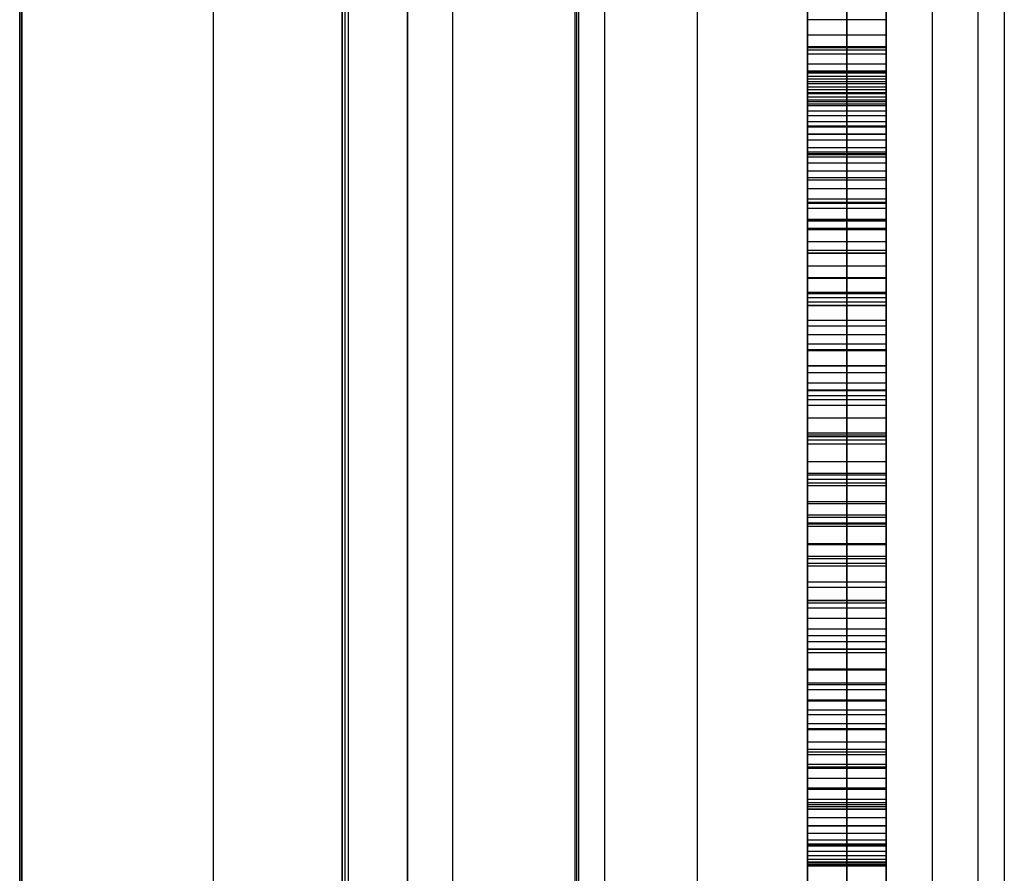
# Model space of a CAD drawing. Extents: x -15 to 7, y 1 to 148.
# Tile 36 of 194: x 4.84 to 7.35, y 80.16 to 82.33. Entities that reach past the tile are written whole.
import ezdxf

# ---------------------------------------------------------------- set-up
doc = ezdxf.new("R2010")
doc.units = 0
doc.layers.add('DEFAULT', color=7, linetype='CONTINUOUS')

msp = doc.modelspace()

# ---------------------------------------------------------------- linework, layer by layer
at = {"layer": 'DEFAULT', "color": 254}
for p, q in [((4.845, 26.5854, -55.5486), (4.845, 135.6283, -55.5486)), ((7.045, 107.8518, -100.7208), (7.045, 72.1028, -100.7208)), ((5.945, 72.1316, -100.7496), (5.945, 107.823, -100.7496)), ((4.845, 72.1604, -100.7784), (4.845, 107.7942, -100.7784)), ((6.5659, 8.202, -17.9513), (6.5659, 103.3447, -17.9513)), ((7.345, 103.3447, -18.751), (7.345, 8.202, -18.751)), ((6.2552, 73.1907, -19.7), (6.2552, 101.0968, -19.7)), ((6.2552, 10.8888, -19.7), (6.2552, 101.0968, -19.7)), ((6.2596, 73.1776, -19.2), (6.2596, 101.0968, -19.2)), ((6.2596, 10.8888, -19.2), (6.2596, 101.0968, -19.2)), ((6.2639, 101.0968, -18.7), (6.2639, 73.1645, -18.7)), ((6.2639, 101.0968, -18.7), (6.2639, 10.8888, -18.7)), ((6.3296, 101.0968, -18.6), (6.3296, 10.8888, -18.6)), ((6.3296, 101.0968, -19.8), (6.3296, 10.8888, -19.8)), ((6.3296, 101.0968, -19.2), (6.3296, 10.8888, -19.2)), ((5.6639, 73.1488, -18.1), (5.6639, 100.3968, -18.1)), ((5.6639, 100.3968, -18.1), (5.6639, 11.5888, -18.1)), ((5.6718, 73.1567, -18.4), (5.6718, 100.3968, -18.4)), ((5.6718, 11.5888, -18.4), (5.6718, 100.3968, -18.4)), ((5.6796, 73.1645, -18.7), (5.6796, 100.3968, -18.7)), ((5.6796, 11.5888, -18.7), (5.6796, 100.3968, -18.7)), ((5.8296, 100.3968, -17.932), (5.8296, 11.5888, -17.932)), ((5.8296, 11.5888, -18.5956), (5.8296, 100.3968, -18.5956)), ((5.8296, 100.3968, -19.8044), (5.8296, 11.5888, -19.8044)), ((5.8296, 11.5888, -18.2638), (5.8296, 100.3968, -18.2638)), ((6.845, 77.6904, -60.2718), (6.845, 91.1051, -60.2718)), ((6.945, 77.6904, -60.2718), (6.945, 91.1051, -60.2718)), ((7.045, 91.1051, -60.2718), (7.045, 77.6904, -60.2718)), ((5.8296, 75.6805, -22.8557), (5.8296, 89.2331, -22.8557)), ((5.3373, 75.6977, -22.8729), (5.3373, 89.2159, -22.8729)), ((4.845, 89.1987, -22.8901), (4.845, 75.7149, -22.8901)), ((6.845, 78.4858, -80.9974), (6.845, 87.8847, -82.1869)), ((6.845, 87.8847, -79.4117), (6.845, 78.4858, -78.2222)), ((6.845, 87.8847, -69.889), (6.845, 78.4858, -68.6995)), ((6.845, 78.4858, -80.2045), (6.845, 87.8847, -80.2045)), ((6.845, 78.4858, -64.8844), (6.845, 87.8847, -64.8844)), ((6.945, 78.4858, -80.9974), (6.945, 87.8847, -82.1869)), ((6.945, 87.8847, -79.4117), (6.945, 78.4858, -78.2222)), ((6.945, 87.8847, -69.889), (6.945, 78.4858, -68.6995)), ((7.045, 87.8847, -82.1869), (7.045, 78.4858, -80.9974)), ((7.045, 78.4858, -78.2222), (7.045, 87.8847, -79.4117)), ((7.045, 78.4858, -68.6995), (7.045, 87.8847, -69.889)), ((7.045, 80.2095, -87.7078), (7.045, 86.1632, -87.7078)), ((6.845, 78.4858, -65.1998), (6.845, 86.0262, -66.1547)), ((6.845, 86.0262, -63.3787), (6.845, 78.4858, -62.4247)), ((6.945, 78.4858, -65.1998), (6.945, 86.0262, -66.1547)), ((6.945, 86.0262, -63.3787), (6.945, 78.4858, -62.4247)), ((7.045, 86.0262, -66.1547), (7.045, 78.4858, -65.1998)), ((7.045, 78.4858, -62.4247), (7.045, 86.0262, -63.3787)), ((7.045, 77.6904, -67.3442), (7.045, 86.0262, -67.3442)), ((6.845, 82.0562, -73.3096), (6.845, 83.9857, -73.3096)), ((6.845, 82.7012, -52.4707), (6.845, 82.2607, -52.1175)), ((6.945, 82.7012, -52.4707), (6.945, 82.2607, -52.1175)), ((7.045, 82.2607, -52.1175), (7.045, 82.7012, -52.4707)), ((6.845, 82.3322, -89.8823), (6.845, 82.4705, -89.9223)), ((6.845, 82.4705, -85.3098), (6.845, 82.3322, -85.3149)), ((6.945, 82.3322, -89.8823), (6.945, 82.4705, -89.9223)), ((6.945, 82.4705, -85.3098), (6.945, 82.3322, -85.3149)), ((7.045, 82.4705, -89.9223), (7.045, 82.3322, -89.8823)), ((7.045, 82.3322, -85.3149), (7.045, 82.4705, -85.3098)), ((6.845, 82.2932, -76.4423), (6.845, 82.4293, -76.3892)), ((6.945, 82.2932, -76.4423), (6.945, 82.4293, -76.3892)), ((7.045, 82.4293, -76.3892), (7.045, 82.2932, -76.4423)), ((6.845, 82.1172, -92.709), (6.845, 82.3736, -92.7786)), ((6.845, 82.3736, -82.429), (6.845, 82.1172, -82.4337)), ((6.945, 82.1172, -92.709), (6.945, 82.3736, -92.7786)), ((6.945, 82.3736, -82.429), (6.945, 82.1172, -82.4337)), ((7.045, 82.3736, -92.7786), (7.045, 82.1172, -92.709)), ((7.045, 82.1172, -82.4337), (7.045, 82.3736, -82.429)), ((7.045, 82.3322, -89.8823), (6.845, 82.3322, -89.8823)), ((6.845, 82.196, -89.8382), (6.845, 82.3322, -89.8823)), ((7.045, 82.3322, -85.3149), (6.845, 82.3322, -85.3149)), ((6.845, 82.3322, -85.3149), (6.845, 82.196, -85.3245)), ((6.945, 82.196, -89.8382), (6.945, 82.3322, -89.8823)), ((6.945, 82.3322, -85.3149), (6.945, 82.196, -85.3245)), ((7.045, 82.3322, -89.8823), (7.045, 82.196, -89.8382)), ((7.045, 82.196, -85.3245), (7.045, 82.3322, -85.3149)), ((7.045, 82.2932, -76.4423), (6.845, 82.2932, -76.4423)), ((6.845, 82.1463, -76.4915), (6.845, 82.2932, -76.4423)), ((6.945, 82.1463, -76.4915), (6.945, 82.2932, -76.4423)), ((7.045, 82.2932, -76.4423), (7.045, 82.1463, -76.4915)), ((6.845, 82.2641, -89.8603), (7.045, 82.2641, -89.8603)), ((6.845, 82.2641, -85.3197), (7.045, 82.2641, -85.3197)), ((6.845, 82.2607, -52.1175), (6.845, 81.8228, -51.7609)), ((7.045, 82.2607, -52.1175), (6.845, 82.2607, -52.1175)), ((6.845, 82.256, -65.6773), (7.045, 82.256, -65.6773)), ((6.845, 82.256, -62.9017), (7.045, 82.256, -62.9017)), ((6.945, 82.2607, -52.1175), (6.945, 81.8228, -51.7609)), ((7.045, 81.8228, -51.7609), (7.045, 82.2607, -52.1175)), ((6.845, 82.2454, -92.7438), (7.045, 82.2454, -92.7438)), ((6.845, 82.2454, -82.4314), (7.045, 82.2454, -82.4314)), ((6.845, 82.2197, -76.4669), (7.045, 82.2197, -76.4669)), ((6.845, 82.2016, -72.5275), (6.845, 82.1967, -72.7123)), ((7.045, 82.2016, -72.5275), (6.845, 82.2016, -72.5275)), ((6.845, 82.2016, -71.9457), (6.845, 82.2016, -72.5275)), ((7.045, 82.2016, -71.9457), (6.845, 82.2016, -71.9457)), ((6.845, 78.4858, -71.4755), (6.845, 82.2016, -71.9457)), ((6.845, 82.2016, -72.2366), (7.045, 82.2016, -72.2366)), ((6.945, 82.2016, -72.5275), (6.945, 82.1967, -72.7123)), ((6.945, 82.2016, -71.9457), (6.945, 82.2016, -72.5275)), ((6.945, 78.4858, -71.4755), (6.945, 82.2016, -71.9457)), ((7.045, 82.2016, -72.5275), (7.045, 82.2016, -71.9457)), ((7.045, 82.1967, -72.7123), (7.045, 82.2016, -72.5275)), ((7.045, 82.2016, -71.9457), (7.045, 78.4858, -71.4755)), ((6.845, 82.1992, -72.6199), (7.045, 82.1992, -72.6199)), ((6.845, 82.1967, -72.7123), (6.845, 82.1812, -72.8812)), ((7.045, 82.1967, -72.7123), (6.845, 82.1967, -72.7123)), ((7.045, 82.196, -89.8382), (6.845, 82.196, -89.8382)), ((6.845, 82.062, -89.79), (6.845, 82.196, -89.8382)), ((7.045, 82.196, -85.3245), (6.845, 82.196, -85.3245)), ((6.845, 82.196, -85.3245), (6.845, 82.062, -85.3388)), ((6.845, 82.1889, -72.7968), (7.045, 82.1889, -72.7968)), ((6.845, 82.1812, -72.8812), (6.845, 82.169, -72.9602)), ((7.045, 82.1812, -72.8812), (6.845, 82.1812, -72.8812)), ((6.845, 82.1751, -72.9207), (7.045, 82.1751, -72.9207)), ((6.945, 82.1967, -72.7123), (6.945, 82.1812, -72.8812)), ((6.945, 82.062, -89.79), (6.945, 82.196, -89.8382)), ((6.945, 82.196, -85.3245), (6.945, 82.062, -85.3388)), ((6.945, 82.1812, -72.8812), (6.945, 82.169, -72.9602)), ((7.045, 82.1812, -72.8812), (7.045, 82.1967, -72.7123)), ((7.045, 82.196, -89.8382), (7.045, 82.062, -89.79)), ((7.045, 82.062, -85.3388), (7.045, 82.196, -85.3245)), ((7.045, 82.169, -72.9602), (7.045, 82.1812, -72.8812)), ((6.845, 82.169, -72.9602), (6.845, 82.1538, -73.0356)), ((7.045, 82.169, -72.9602), (6.845, 82.169, -72.9602)), ((6.845, 82.1614, -72.9979), (7.045, 82.1614, -72.9979)), ((6.845, 82.1538, -73.0356), (6.845, 82.1353, -73.1076)), ((7.045, 82.1538, -73.0356), (6.845, 82.1538, -73.0356)), ((6.945, 82.169, -72.9602), (6.945, 82.1538, -73.0356)), ((6.945, 82.1538, -73.0356), (6.945, 82.1353, -73.1076)), ((7.045, 82.1538, -73.0356), (7.045, 82.169, -72.9602)), ((7.045, 82.1353, -73.1076), (7.045, 82.1538, -73.0356)), ((7.045, 82.1463, -76.4915), (6.845, 82.1463, -76.4915)), ((6.845, 81.8206, -76.5861), (6.845, 82.1463, -76.4915)), ((6.845, 82.1445, -73.0716), (7.045, 82.1445, -73.0716)), ((6.845, 82.1353, -73.1076), (6.845, 82.1134, -73.1764)), ((7.045, 82.1353, -73.1076), (6.845, 82.1353, -73.1076)), ((6.845, 82.129, -89.8141), (7.045, 82.129, -89.8141)), ((6.845, 82.129, -85.3317), (7.045, 82.129, -85.3317)), ((6.945, 81.8206, -76.5861), (6.945, 82.1463, -76.4915)), ((6.945, 82.1353, -73.1076), (6.945, 82.1134, -73.1764)), ((7.045, 82.1463, -76.4915), (7.045, 81.8206, -76.5861)), ((7.045, 82.1134, -73.1764), (7.045, 82.1353, -73.1076)), ((6.845, 82.1243, -73.142), (7.045, 82.1243, -73.142)), ((7.045, 82.1172, -92.709), (6.845, 82.1172, -92.709)), ((6.845, 81.8679, -92.6298), (6.845, 82.1172, -92.709)), ((6.845, 82.1172, -82.4337), (6.845, 81.8679, -82.4498)), ((7.045, 82.1172, -82.4337), (6.845, 82.1172, -82.4337)), ((6.845, 82.1134, -73.1764), (6.845, 82.088, -73.2421)), ((7.045, 82.1134, -73.1764), (6.845, 82.1134, -73.1764)), ((6.845, 82.1007, -73.2092), (7.045, 82.1007, -73.2092)), ((6.945, 81.8679, -92.6298), (6.945, 82.1172, -92.709)), ((6.945, 82.1172, -82.4337), (6.945, 81.8679, -82.4498)), ((6.945, 82.1134, -73.1764), (6.945, 82.088, -73.2421)), ((7.045, 82.1172, -92.709), (7.045, 81.8679, -92.6298)), ((7.045, 81.8679, -82.4498), (7.045, 82.1172, -82.4337)), ((7.045, 82.088, -73.2421), (7.045, 82.1134, -73.1764)), ((6.845, 82.088, -73.2421), (6.845, 82.0588, -73.3048)), ((7.045, 82.088, -73.2421), (6.845, 82.088, -73.2421)), ((6.945, 82.088, -73.2421), (6.945, 82.0588, -73.3048)), ((7.045, 82.0588, -73.3048), (7.045, 82.088, -73.2421)), ((6.845, 82.0734, -73.2735), (7.045, 82.0734, -73.2735)), ((7.045, 82.062, -89.79), (6.845, 82.062, -89.79)), ((6.845, 81.9306, -89.7377), (6.845, 82.062, -89.79)), ((7.045, 82.062, -85.3388), (6.845, 82.062, -85.3388)), ((6.845, 82.062, -85.3388), (6.845, 81.9306, -85.3579)), ((6.845, 82.0588, -73.3048), (6.845, 82.0258, -73.3648)), ((7.045, 82.0588, -73.3048), (6.845, 82.0588, -73.3048)), ((6.945, 81.9306, -89.7377), (6.945, 82.062, -89.79)), ((6.945, 82.062, -85.3388), (6.945, 81.9306, -85.3579)), ((6.945, 82.0588, -73.3048), (6.945, 82.0258, -73.3648)), ((7.045, 82.062, -89.79), (7.045, 81.9306, -89.7377)), ((7.045, 81.9306, -85.3579), (7.045, 82.062, -85.3388)), ((7.045, 82.0258, -73.3648), (7.045, 82.0588, -73.3048)), ((6.845, 82.0423, -73.3348), (7.045, 82.0423, -73.3348)), ((6.845, 82.0418, -51.9392), (7.045, 82.0418, -51.9392)), ((6.845, 82.0258, -73.3648), (6.845, 81.9889, -73.422)), ((7.045, 82.0258, -73.3648), (6.845, 82.0258, -73.3648)), ((6.945, 82.0258, -73.3648), (6.945, 81.9889, -73.422)), ((7.045, 81.9889, -73.422), (7.045, 82.0258, -73.3648)), ((6.845, 82.0074, -73.3934), (7.045, 82.0074, -73.3934)), ((6.845, 81.9963, -89.7638), (7.045, 81.9963, -89.7638)), ((6.845, 81.9963, -85.3484), (7.045, 81.9963, -85.3484)), ((6.845, 81.9925, -92.6694), (7.045, 81.9925, -92.6694)), ((6.845, 81.9925, -82.4418), (7.045, 81.9925, -82.4418)), ((6.845, 81.9889, -73.422), (6.845, 81.9478, -73.4768)), ((7.045, 81.9889, -73.422), (6.845, 81.9889, -73.422)), ((6.845, 81.9834, -76.5388), (7.045, 81.9834, -76.5388)), ((6.945, 81.9889, -73.422), (6.945, 81.9478, -73.4768)), ((7.045, 81.9478, -73.4768), (7.045, 81.9889, -73.422)), ((6.845, 81.9683, -73.4494), (7.045, 81.9683, -73.4494)), ((6.845, 81.9478, -73.4768), (6.845, 81.9024, -73.5291)), ((7.045, 81.9478, -73.4768), (6.845, 81.9478, -73.4768)), ((7.045, 81.9306, -89.7377), (6.845, 81.9306, -89.7377)), ((6.845, 81.8019, -89.6812), (6.845, 81.9306, -89.7377)), ((7.045, 81.9306, -85.3579), (6.845, 81.9306, -85.3579)), ((6.845, 81.9306, -85.3579), (6.845, 81.8019, -85.3818)), ((6.845, 81.9251, -73.5029), (7.045, 81.9251, -73.5029)), ((6.945, 81.9478, -73.4768), (6.945, 81.9024, -73.5291)), ((6.945, 81.8019, -89.6812), (6.945, 81.9306, -89.7377)), ((6.945, 81.9306, -85.3579), (6.945, 81.8019, -85.3818)), ((7.045, 81.9024, -73.5291), (7.045, 81.9478, -73.4768)), ((7.045, 81.9306, -89.7377), (7.045, 81.8019, -89.6812)), ((7.045, 81.8019, -85.3818), (7.045, 81.9306, -85.3579)), ((6.845, 81.9024, -73.5291), (6.845, 81.8525, -73.5793)), ((7.045, 81.9024, -73.5291), (6.845, 81.9024, -73.5291)), ((6.945, 81.9024, -73.5291), (6.945, 81.8525, -73.5793)), ((7.045, 81.8525, -73.5793), (7.045, 81.9024, -73.5291)), ((6.845, 81.8774, -73.5542), (7.045, 81.8774, -73.5542)), ((7.045, 81.8679, -92.6298), (6.845, 81.8679, -92.6298)), ((6.845, 81.6258, -92.5412), (6.845, 81.8679, -92.6298)), ((6.845, 81.8679, -82.4498), (6.845, 81.6258, -82.4772)), ((7.045, 81.8679, -82.4498), (6.845, 81.8679, -82.4498)), ((6.845, 81.8662, -89.7094), (7.045, 81.8662, -89.7094)), ((6.845, 81.8662, -85.3699), (7.045, 81.8662, -85.3699)), ((6.845, 81.8525, -73.5793), (6.845, 81.7981, -73.6273)), ((7.045, 81.8525, -73.5793), (6.845, 81.8525, -73.5793)), ((6.945, 81.6258, -92.5412), (6.945, 81.8679, -92.6298)), ((6.945, 81.8679, -82.4498), (6.945, 81.6258, -82.4772)), ((6.945, 81.8525, -73.5793), (6.945, 81.7981, -73.6273)), ((7.045, 81.8679, -92.6298), (7.045, 81.6258, -92.5412)), ((7.045, 81.6258, -82.4772), (7.045, 81.8679, -82.4498)), ((7.045, 81.7981, -73.6273), (7.045, 81.8525, -73.5793)), ((6.845, 81.8253, -73.6033), (7.045, 81.8253, -73.6033)), ((6.845, 81.8228, -51.7609), (6.845, 81.3896, -51.3972)), ((7.045, 81.8228, -51.7609), (6.845, 81.8228, -51.7609)), ((7.045, 81.8206, -76.5861), (6.845, 81.8206, -76.5861)), ((6.845, 81.453, -76.6883), (6.845, 81.8206, -76.5861)), ((7.045, 81.8019, -89.6812), (6.845, 81.8019, -89.6812)), ((6.845, 81.6763, -89.6206), (6.845, 81.8019, -89.6812)), ((7.045, 81.8019, -85.3818), (6.845, 81.8019, -85.3818)), ((6.845, 81.8019, -85.3818), (6.845, 81.6763, -85.4107)), ((6.945, 81.8228, -51.7609), (6.945, 81.3896, -51.3972)), ((6.945, 81.453, -76.6883), (6.945, 81.8206, -76.5861)), ((6.945, 81.6763, -89.6206), (6.945, 81.8019, -89.6812)), ((6.945, 81.8019, -85.3818), (6.945, 81.6763, -85.4107)), ((7.045, 81.3896, -51.3972), (7.045, 81.8228, -51.7609)), ((7.045, 81.8206, -76.5861), (7.045, 81.453, -76.6883)), ((7.045, 81.8019, -89.6812), (7.045, 81.6763, -89.6206)), ((7.045, 81.6763, -85.4107), (7.045, 81.8019, -85.3818)), ((6.845, 81.7981, -73.6273), (6.845, 81.7389, -73.6734)), ((7.045, 81.7981, -73.6273), (6.845, 81.7981, -73.6273)), ((6.945, 81.7981, -73.6273), (6.945, 81.7389, -73.6734)), ((7.045, 81.7389, -73.6734), (7.045, 81.7981, -73.6273)), ((6.845, 81.7685, -73.6503), (7.045, 81.7685, -73.6503)), ((6.845, 81.7468, -92.5855), (7.045, 81.7468, -92.5855)), ((6.845, 81.7468, -82.4635), (7.045, 81.7468, -82.4635)), ((6.845, 81.7391, -89.6509), (7.045, 81.7391, -89.6509)), ((6.845, 81.7391, -85.3963), (7.045, 81.7391, -85.3963)), ((6.845, 81.7389, -73.6734), (6.845, 81.6748, -73.7176)), ((7.045, 81.7389, -73.6734), (6.845, 81.7389, -73.6734)), ((6.945, 81.7389, -73.6734), (6.945, 81.6748, -73.7176)), ((7.045, 81.6748, -73.7176), (7.045, 81.7389, -73.6734)), ((6.845, 81.7069, -73.6955), (7.045, 81.7069, -73.6955)), ((7.045, 81.6763, -89.6206), (6.845, 81.6763, -89.6206)), ((6.845, 81.554, -89.5557), (6.845, 81.6763, -89.6206)), ((7.045, 81.6763, -85.4107), (6.845, 81.6763, -85.4107)), ((6.845, 81.6763, -85.4107), (6.845, 81.554, -85.4446)), ((6.945, 81.554, -89.5557), (6.945, 81.6763, -89.6206)), ((6.945, 81.6763, -85.4107), (6.945, 81.554, -85.4446)), ((7.045, 81.6763, -89.6206), (7.045, 81.554, -89.5557)), ((7.045, 81.554, -85.4446), (7.045, 81.6763, -85.4107)), ((6.845, 81.6748, -73.7176), (6.845, 81.6058, -73.7602)), ((7.045, 81.6748, -73.7176), (6.845, 81.6748, -73.7176)), ((6.945, 81.6748, -73.7176), (6.945, 81.6058, -73.7602)), ((7.045, 81.6058, -73.7602), (7.045, 81.6748, -73.7176)), ((6.845, 81.6403, -73.7389), (7.045, 81.6403, -73.7389)), ((6.845, 81.6368, -76.6372), (7.045, 81.6368, -76.6372)), ((7.045, 81.6258, -92.5412), (6.845, 81.6258, -92.5412)), ((6.845, 81.391, -92.443), (6.845, 81.6258, -92.5412)), ((6.845, 81.6258, -82.4772), (6.845, 81.391, -82.516)), ((7.045, 81.6258, -82.4772), (6.845, 81.6258, -82.4772)), ((6.945, 81.391, -92.443), (6.945, 81.6258, -92.5412)), ((6.945, 81.6258, -82.4772), (6.945, 81.391, -82.516)), ((7.045, 81.6258, -92.5412), (7.045, 81.391, -92.443)), ((7.045, 81.391, -82.516), (7.045, 81.6258, -82.4772)), ((6.845, 81.6152, -89.5881), (7.045, 81.6152, -89.5881)), ((6.845, 81.6152, -85.4277), (7.045, 81.6152, -85.4277)), ((6.845, 81.6062, -51.5791), (7.045, 81.6062, -51.5791)), ((6.845, 81.6058, -73.7602), (6.845, 81.5315, -73.8013)), ((7.045, 81.6058, -73.7602), (6.845, 81.6058, -73.7602)), ((6.945, 81.6058, -73.7602), (6.945, 81.5315, -73.8013)), ((7.045, 81.5315, -73.8013), (7.045, 81.6058, -73.7602)), ((6.845, 81.5686, -73.7808), (7.045, 81.5686, -73.7808)), ((7.045, 81.554, -89.5557), (6.845, 81.554, -89.5557)), ((6.845, 81.4353, -89.4866), (6.845, 81.554, -89.5557)), ((7.045, 81.554, -85.4446), (6.845, 81.554, -85.4446)), ((6.845, 81.554, -85.4446), (6.845, 81.4353, -85.4837)), ((6.945, 81.4353, -89.4866), (6.945, 81.554, -89.5557)), ((6.945, 81.554, -85.4446), (6.945, 81.4353, -85.4837)), ((7.045, 81.554, -89.5557), (7.045, 81.4353, -89.4866)), ((7.045, 81.4353, -85.4837), (7.045, 81.554, -85.4446)), ((6.845, 81.5315, -73.8013), (6.845, 81.4519, -73.841)), ((7.045, 81.5315, -73.8013), (6.845, 81.5315, -73.8013)), ((6.945, 81.5315, -73.8013), (6.945, 81.4519, -73.841)), ((7.045, 81.4519, -73.841), (7.045, 81.5315, -73.8013)), ((6.845, 81.5084, -92.4921), (7.045, 81.5084, -92.4921)), ((6.845, 81.5084, -82.4966), (7.045, 81.5084, -82.4966)), ((6.845, 81.4947, -89.5212), (7.045, 81.4947, -89.5212)), ((6.845, 81.4947, -85.4642), (7.045, 81.4947, -85.4642)), ((6.845, 81.4917, -73.8212), (7.045, 81.4917, -73.8212)), ((7.045, 81.453, -76.6883), (6.845, 81.453, -76.6883)), ((6.845, 81.2538, -76.7472), (6.845, 81.453, -76.6883)), ((6.845, 81.4519, -73.841), (6.845, 81.3669, -73.8795)), ((7.045, 81.4519, -73.841), (6.845, 81.4519, -73.841)), ((6.945, 81.2538, -76.7472), (6.945, 81.453, -76.6883)), ((6.945, 81.4519, -73.841), (6.945, 81.3669, -73.8795)), ((7.045, 81.453, -76.6883), (7.045, 81.2538, -76.7472)), ((7.045, 81.3669, -73.8795), (7.045, 81.4519, -73.841)), ((7.045, 81.4353, -89.4866), (6.845, 81.4353, -89.4866)), ((6.845, 81.3203, -89.4133), (6.845, 81.4353, -89.4866)), ((7.045, 81.4353, -85.4837), (6.845, 81.4353, -85.4837)), ((6.845, 81.4353, -85.4837), (6.845, 81.3203, -85.528)), ((6.945, 81.3203, -89.4133), (6.945, 81.4353, -89.4866)), ((6.945, 81.4353, -85.4837), (6.945, 81.3203, -85.528)), ((7.045, 81.4353, -89.4866), (7.045, 81.3203, -89.4133)), ((7.045, 81.3203, -85.528), (7.045, 81.4353, -85.4837)), ((6.845, 81.4094, -73.8603), (7.045, 81.4094, -73.8603)), ((7.045, 81.391, -92.443), (6.845, 81.391, -92.443)), ((6.845, 81.1638, -92.3355), (6.845, 81.391, -92.443)), ((6.845, 81.391, -82.516), (6.845, 81.1638, -82.566)), ((7.045, 81.391, -82.516), (6.845, 81.391, -82.516)), ((6.845, 81.3896, -51.3972), (6.845, 81.1752, -51.2116)), ((7.045, 81.3896, -51.3972), (6.845, 81.3896, -51.3972)), ((6.845, 81.3778, -89.4499), (7.045, 81.3778, -89.4499)), ((6.845, 81.3778, -85.5058), (7.045, 81.3778, -85.5058)), ((6.945, 81.1638, -92.3355), (6.945, 81.391, -92.443)), ((6.945, 81.391, -82.516), (6.945, 81.1638, -82.566)), ((6.945, 81.3896, -51.3972), (6.945, 81.1752, -51.2116)), ((7.045, 81.391, -92.443), (7.045, 81.1638, -92.3355)), ((7.045, 81.1638, -82.566), (7.045, 81.391, -82.516)), ((7.045, 81.1752, -51.2116), (7.045, 81.3896, -51.3972)), ((6.845, 81.3669, -73.8795), (6.845, 81.1797, -73.9533)), ((7.045, 81.3669, -73.8795), (6.845, 81.3669, -73.8795)), ((6.845, 81.3534, -76.7178), (7.045, 81.3534, -76.7178)), ((6.945, 81.3669, -73.8795), (6.945, 81.1797, -73.9533)), ((7.045, 81.1797, -73.9533), (7.045, 81.3669, -73.8795)), ((7.045, 81.3203, -89.4133), (6.845, 81.3203, -89.4133)), ((6.845, 81.2094, -89.3356), (6.845, 81.3203, -89.4133)), ((7.045, 81.3203, -85.528), (6.845, 81.3203, -85.528)), ((6.845, 81.3203, -85.528), (6.845, 81.2094, -85.5776)), ((6.945, 81.2094, -89.3356), (6.945, 81.3203, -89.4133)), ((6.945, 81.3203, -85.528), (6.945, 81.2094, -85.5776)), ((7.045, 81.3203, -89.4133), (7.045, 81.2094, -89.3356)), ((7.045, 81.2094, -85.5776), (7.045, 81.3203, -85.528)), ((6.845, 81.2824, -51.3044), (7.045, 81.2824, -51.3044)), ((6.845, 81.2774, -92.3893), (7.045, 81.2774, -92.3893)), ((6.845, 81.2774, -82.541), (7.045, 81.2774, -82.541)), ((6.845, 81.2733, -73.9164), (7.045, 81.2733, -73.9164)), ((6.845, 81.2648, -89.3744), (7.045, 81.2648, -89.3744)), ((6.845, 81.2648, -85.5528), (7.045, 81.2648, -85.5528)), ((7.045, 81.2538, -76.7472), (6.845, 81.2538, -76.7472)), ((6.845, 81.0444, -76.8136), (6.845, 81.2538, -76.7472)), ((6.945, 81.0444, -76.8136), (6.945, 81.2538, -76.7472)), ((7.045, 81.2538, -76.7472), (7.045, 81.0444, -76.8136)), ((7.045, 81.2094, -89.3356), (6.845, 81.2094, -89.3356)), ((6.845, 81.1027, -89.2536), (6.845, 81.2094, -89.3356)), ((7.045, 81.2094, -85.5776), (6.845, 81.2094, -85.5776)), ((6.845, 81.2094, -85.5776), (6.845, 81.1027, -85.6326)), ((6.945, 81.1027, -89.2536), (6.945, 81.2094, -89.3356)), ((6.945, 81.2094, -85.5776), (6.945, 81.1027, -85.6326)), ((7.045, 81.2094, -89.3356), (7.045, 81.1027, -89.2536)), ((7.045, 81.1027, -85.6326), (7.045, 81.2094, -85.5776)), ((6.845, 81.1797, -73.9533), (6.845, 80.9689, -74.0238)), ((7.045, 81.1797, -73.9533), (6.845, 81.1797, -73.9533)), ((6.845, 81.1752, -51.2116), (6.845, 80.9626, -51.0228)), ((7.045, 81.1752, -51.2116), (6.845, 81.1752, -51.2116)), ((6.945, 81.1797, -73.9533), (6.945, 80.9689, -74.0238)), ((6.945, 81.1752, -51.2116), (6.945, 80.9626, -51.0228)), ((7.045, 80.9689, -74.0238), (7.045, 81.1797, -73.9533)), ((7.045, 80.9626, -51.0228), (7.045, 81.1752, -51.2116)), ((7.045, 81.1638, -92.3355), (6.845, 81.1638, -92.3355)), ((6.845, 80.9443, -92.2186), (6.845, 81.1638, -92.3355)), ((6.845, 81.1638, -82.566), (6.845, 81.0531, -82.5953)), ((7.045, 81.1638, -82.566), (6.845, 81.1638, -82.566)), ((6.845, 81.156, -89.2946), (7.045, 81.156, -89.2946)), ((6.845, 81.156, -85.6051), (7.045, 81.156, -85.6051)), ((6.945, 80.9443, -92.2186), (6.945, 81.1638, -92.3355)), ((6.945, 81.1638, -82.566), (6.945, 81.0531, -82.5953)), ((7.045, 81.1638, -92.3355), (7.045, 80.9443, -92.2186)), ((7.045, 81.0531, -82.5953), (7.045, 81.1638, -82.566)), ((6.845, 81.1491, -76.7804), (7.045, 81.1491, -76.7804)), ((6.845, 81.1085, -82.5807), (7.045, 81.1085, -82.5807)), ((7.045, 81.1027, -89.2536), (6.845, 81.1027, -89.2536)), ((6.845, 81.0006, -89.1672), (6.845, 81.1027, -89.2536)), ((7.045, 81.1027, -85.6326), (6.845, 81.1027, -85.6326)), ((6.845, 81.1027, -85.6326), (6.845, 81.0006, -85.6932)), ((6.945, 81.0006, -89.1672), (6.945, 81.1027, -89.2536)), ((6.945, 81.1027, -85.6326), (6.945, 81.0006, -85.6932)), ((7.045, 81.1027, -89.2536), (7.045, 81.0006, -89.1672)), ((7.045, 81.0006, -85.6932), (7.045, 81.1027, -85.6326)), ((6.845, 81.0743, -73.9886), (7.045, 81.0743, -73.9886)), ((6.845, 81.0689, -51.1172), (7.045, 81.0689, -51.1172)), ((6.845, 81.054, -92.277), (7.045, 81.054, -92.277)), ((6.845, 81.0531, -82.5953), (6.845, 80.9443, -82.6273)), ((7.045, 81.0531, -82.5953), (6.845, 81.0531, -82.5953)), ((6.845, 81.0517, -89.2104), (7.045, 81.0517, -89.2104)), ((6.845, 81.0517, -85.6629), (7.045, 81.0517, -85.6629)), ((6.945, 81.0531, -82.5953), (6.945, 80.9443, -82.6273)), ((7.045, 80.9443, -82.6273), (7.045, 81.0531, -82.5953)), ((7.045, 81.0444, -76.8136), (6.845, 81.0444, -76.8136)), ((6.845, 78.4858, -77.5029), (6.845, 81.0444, -76.8136)), ((6.945, 78.4858, -77.5029), (6.945, 81.0444, -76.8136)), ((7.045, 81.0444, -76.8136), (7.045, 78.4858, -77.5029)), ((7.045, 81.0006, -89.1672), (6.845, 81.0006, -89.1672)), ((6.845, 80.9033, -89.0764), (6.845, 81.0006, -89.1672)), ((7.045, 81.0006, -85.6932), (6.845, 81.0006, -85.6932)), ((6.845, 81.0006, -85.6932), (6.845, 80.9033, -85.7593)), ((6.945, 80.9033, -89.0764), (6.945, 81.0006, -89.1672)), ((6.945, 81.0006, -85.6932), (6.945, 80.9033, -85.7593)), ((7.045, 81.0006, -89.1672), (7.045, 80.9033, -89.0764)), ((7.045, 80.9033, -85.7593), (7.045, 81.0006, -85.6932)), ((6.845, 80.9987, -82.6113), (7.045, 80.9987, -82.6113)), ((6.845, 80.9689, -74.0238), (6.845, 80.7331, -74.0923)), ((7.045, 80.9689, -74.0238), (6.845, 80.9689, -74.0238)), ((6.845, 80.9626, -51.0228), (6.845, 80.7521, -50.8303)), ((7.045, 80.9626, -51.0228), (6.845, 80.9626, -51.0228)), ((6.845, 80.952, -89.1218), (7.045, 80.952, -89.1218)), ((6.845, 80.952, -85.7262), (7.045, 80.952, -85.7262)), ((6.945, 80.9689, -74.0238), (6.945, 80.7331, -74.0923)), ((6.945, 80.9626, -51.0228), (6.945, 80.7521, -50.8303)), ((7.045, 80.7331, -74.0923), (7.045, 80.9689, -74.0238)), ((7.045, 80.7521, -50.8303), (7.045, 80.9626, -51.0228)), ((7.045, 80.9443, -92.2186), (6.845, 80.9443, -92.2186)), ((6.845, 80.7325, -92.0925), (6.845, 80.9443, -92.2186)), ((6.845, 80.9443, -82.6273), (6.845, 80.8374, -82.6622)), ((7.045, 80.9443, -82.6273), (6.845, 80.9443, -82.6273)), ((6.945, 80.7325, -92.0925), (6.945, 80.9443, -92.2186)), ((6.945, 80.9443, -82.6273), (6.945, 80.8374, -82.6622)), ((7.045, 80.9443, -92.2186), (7.045, 80.7325, -92.0925)), ((7.045, 80.8374, -82.6622), (7.045, 80.9443, -82.6273)), ((7.045, 80.9033, -89.0764), (6.845, 80.9033, -89.0764)), ((6.845, 80.811, -88.9813), (6.845, 80.9033, -89.0764)), ((7.045, 80.9033, -85.7593), (6.845, 80.9033, -85.7593)), ((6.845, 80.9033, -85.7593), (6.845, 80.811, -85.8312)), ((6.945, 80.811, -88.9813), (6.945, 80.9033, -89.0764)), ((6.945, 80.9033, -85.7593), (6.945, 80.811, -85.8312)), ((7.045, 80.9033, -89.0764), (7.045, 80.811, -88.9813)), ((7.045, 80.811, -85.8312), (7.045, 80.9033, -85.7593)), ((6.845, 80.8908, -82.6448), (7.045, 80.8908, -82.6448)), ((6.845, 80.8574, -50.9265), (7.045, 80.8574, -50.9265)), ((6.845, 80.8571, -89.0289), (7.045, 80.8571, -89.0289)), ((6.845, 80.8571, -85.7952), (7.045, 80.8571, -85.7952)), ((6.845, 80.851, -74.0581), (7.045, 80.851, -74.0581)), ((6.845, 80.8384, -92.1555), (7.045, 80.8384, -92.1555)), ((6.845, 80.8374, -82.6622), (6.845, 80.7325, -82.6999)), ((7.045, 80.8374, -82.6622), (6.845, 80.8374, -82.6622)), ((6.945, 80.8374, -82.6622), (6.945, 80.7325, -82.6999)), ((7.045, 80.7325, -82.6999), (7.045, 80.8374, -82.6622)), ((7.045, 80.811, -88.9813), (6.845, 80.811, -88.9813)), ((6.845, 80.724, -88.8816), (6.845, 80.811, -88.9813)), ((7.045, 80.811, -85.8312), (6.845, 80.811, -85.8312)), ((6.845, 80.811, -85.8312), (6.845, 80.724, -85.9088)), ((6.945, 80.724, -88.8816), (6.945, 80.811, -88.9813)), ((6.945, 80.811, -85.8312), (6.945, 80.724, -85.9088)), ((7.045, 80.811, -88.9813), (7.045, 80.724, -88.8816)), ((7.045, 80.724, -85.9088), (7.045, 80.811, -85.8312)), ((6.845, 80.7849, -82.6811), (7.045, 80.7849, -82.6811)), ((6.845, 80.7675, -88.9315), (7.045, 80.7675, -88.9315)), ((6.845, 80.7675, -85.87), (7.045, 80.7675, -85.87)), ((6.845, 80.7521, -50.8303), (6.845, 80.5439, -50.6338)), ((7.045, 80.7521, -50.8303), (6.845, 80.7521, -50.8303)), ((6.945, 80.7521, -50.8303), (6.945, 80.5439, -50.6338)), ((7.045, 80.5439, -50.6338), (7.045, 80.7521, -50.8303)), ((6.845, 80.7331, -74.0923), (6.845, 80.4714, -74.1598)), ((7.045, 80.7331, -74.0923), (6.845, 80.7331, -74.0923)), ((7.045, 80.7325, -92.0925), (6.845, 80.7325, -92.0925)), ((6.845, 80.5286, -91.9571), (6.845, 80.7325, -92.0925)), ((6.845, 80.7325, -82.6999), (6.845, 80.6295, -82.7404)), ((7.045, 80.7325, -82.6999), (6.845, 80.7325, -82.6999)), ((6.945, 80.7331, -74.0923), (6.945, 80.4714, -74.1598)), ((6.945, 80.5286, -91.9571), (6.945, 80.7325, -92.0925)), ((6.945, 80.7325, -82.6999), (6.945, 80.6295, -82.7404)), ((7.045, 80.4714, -74.1598), (7.045, 80.7331, -74.0923)), ((7.045, 80.7325, -92.0925), (7.045, 80.5286, -91.9571)), ((7.045, 80.6295, -82.7404), (7.045, 80.7325, -82.6999)), ((7.045, 80.724, -88.8816), (6.845, 80.724, -88.8816)), ((6.845, 80.6425, -88.7775), (6.845, 80.724, -88.8816)), ((7.045, 80.724, -85.9088), (6.845, 80.724, -85.9088)), ((6.845, 80.724, -85.9088), (6.845, 80.6425, -85.9924)), ((6.945, 80.6425, -88.7775), (6.945, 80.724, -88.8816)), ((6.945, 80.724, -85.9088), (6.945, 80.6425, -85.9924)), ((7.045, 80.724, -88.8816), (7.045, 80.6425, -88.7775)), ((7.045, 80.6425, -85.9924), (7.045, 80.724, -85.9088)), ((6.845, 80.6832, -88.8296), (7.045, 80.6832, -88.8296)), ((6.845, 80.6832, -85.9506), (7.045, 80.6832, -85.9506)), ((6.845, 80.681, -82.7202), (7.045, 80.681, -82.7202)), ((6.845, 80.648, -50.7321), (7.045, 80.648, -50.7321)), ((7.045, 80.6425, -88.7775), (6.845, 80.6425, -88.7775)), ((6.845, 80.5668, -88.6689), (6.845, 80.6425, -88.7775)), ((7.045, 80.6425, -85.9924), (6.845, 80.6425, -85.9924)), ((6.845, 80.6425, -85.9924), (6.845, 80.5668, -86.0819)), ((6.845, 80.6306, -92.0248), (7.045, 80.6306, -92.0248)), ((6.845, 80.6295, -82.7404), (6.845, 80.5286, -82.7837)), ((7.045, 80.6295, -82.7404), (6.845, 80.6295, -82.7404)), ((6.945, 80.5668, -88.6689), (6.945, 80.6425, -88.7775)), ((6.945, 80.6425, -85.9924), (6.945, 80.5668, -86.0819)), ((6.945, 80.6295, -82.7404), (6.945, 80.5286, -82.7837)), ((7.045, 80.6425, -88.7775), (7.045, 80.5668, -88.6689)), ((7.045, 80.5668, -86.0819), (7.045, 80.6425, -85.9924)), ((7.045, 80.5286, -82.7837), (7.045, 80.6295, -82.7404)), ((6.845, 80.6046, -88.7232), (7.045, 80.6046, -88.7232)), ((6.845, 80.6046, -86.0371), (7.045, 80.6046, -86.0371)), ((6.845, 80.6023, -74.1261), (7.045, 80.6023, -74.1261)), ((6.845, 80.5791, -82.7621), (7.045, 80.5791, -82.7621)), ((7.045, 80.5668, -88.6689), (6.845, 80.5668, -88.6689)), ((6.845, 80.4971, -88.5557), (6.845, 80.5668, -88.6689)), ((7.045, 80.5668, -86.0819), (6.845, 80.5668, -86.0819)), ((6.845, 80.5668, -86.0819), (6.845, 80.4971, -86.1775)), ((6.945, 80.4971, -88.5557), (6.945, 80.5668, -88.6689)), ((6.945, 80.5668, -86.0819), (6.945, 80.4971, -86.1775)), ((7.045, 80.5668, -88.6689), (7.045, 80.4971, -88.5557)), ((7.045, 80.4971, -86.1775), (7.045, 80.5668, -86.0819)), ((6.845, 80.5439, -50.6338), (6.845, 80.3381, -50.4327)), ((7.045, 80.5439, -50.6338), (6.845, 80.5439, -50.6338)), ((6.845, 80.5319, -88.6123), (7.045, 80.5319, -88.6123)), ((6.845, 80.5319, -86.1297), (7.045, 80.5319, -86.1297)), ((7.045, 80.5286, -91.9571), (6.845, 80.5286, -91.9571)), ((6.845, 80.3328, -91.8125), (6.845, 80.5286, -91.9571)), ((6.845, 80.5286, -82.7837), (6.845, 80.4297, -82.8298)), ((7.045, 80.5286, -82.7837), (6.845, 80.5286, -82.7837)), ((6.945, 80.5439, -50.6338), (6.945, 80.3381, -50.4327)), ((6.945, 80.3328, -91.8125), (6.945, 80.5286, -91.9571)), ((6.945, 80.5286, -82.7837), (6.945, 80.4297, -82.8298)), ((7.045, 80.3381, -50.4327), (7.045, 80.5439, -50.6338)), ((7.045, 80.5286, -91.9571), (7.045, 80.3328, -91.8125)), ((7.045, 80.4297, -82.8298), (7.045, 80.5286, -82.7837)), ((7.045, 80.4971, -88.5557), (6.845, 80.4971, -88.5557)), ((6.845, 80.4337, -88.4379), (6.845, 80.4971, -88.5557)), ((7.045, 80.4971, -86.1775), (6.845, 80.4971, -86.1775)), ((6.845, 80.4971, -86.1775), (6.845, 80.4337, -86.2793)), ((6.845, 80.4792, -82.8068), (7.045, 80.4792, -82.8068)), ((6.945, 80.4337, -88.4379), (6.945, 80.4971, -88.5557)), ((6.945, 80.4971, -86.1775), (6.945, 80.4337, -86.2793)), ((7.045, 80.4971, -88.5557), (7.045, 80.4337, -88.4379)), ((7.045, 80.4337, -86.2793), (7.045, 80.4971, -86.1775)), ((6.845, 80.4714, -74.1598), (6.845, 80.1824, -74.2275)), ((7.045, 80.4714, -74.1598), (6.845, 80.4714, -74.1598)), ((6.845, 80.4654, -88.4968), (7.045, 80.4654, -88.4968)), ((6.845, 80.4654, -86.2284), (7.045, 80.4654, -86.2284)), ((6.945, 80.4714, -74.1598), (6.945, 80.1824, -74.2275)), ((7.045, 80.1824, -74.2275), (7.045, 80.4714, -74.1598)), ((6.845, 80.441, -50.5333), (7.045, 80.441, -50.5333)), ((7.045, 80.4337, -88.4379), (6.845, 80.4337, -88.4379)), ((6.845, 80.3768, -88.3155), (6.845, 80.4337, -88.4379)), ((7.045, 80.4337, -86.2793), (6.845, 80.4337, -86.2793)), ((6.845, 80.4337, -86.2793), (6.845, 80.3768, -86.3874)), ((6.845, 80.4307, -91.8848), (7.045, 80.4307, -91.8848)), ((6.845, 80.4297, -82.8298), (6.845, 80.3328, -82.8787)), ((7.045, 80.4297, -82.8298), (6.845, 80.4297, -82.8298)), ((6.945, 80.3768, -88.3155), (6.945, 80.4337, -88.4379)), ((6.945, 80.4337, -86.2793), (6.945, 80.3768, -86.3874)), ((6.945, 80.4297, -82.8298), (6.945, 80.3328, -82.8787)), ((7.045, 80.4337, -88.4379), (7.045, 80.3768, -88.3155)), ((7.045, 80.3768, -86.3874), (7.045, 80.4337, -86.2793)), ((7.045, 80.3328, -82.8787), (7.045, 80.4297, -82.8298)), ((6.845, 80.4053, -88.3767), (7.045, 80.4053, -88.3767)), ((6.845, 80.4053, -86.3333), (7.045, 80.4053, -86.3333)), ((6.845, 80.3813, -82.8543), (7.045, 80.3813, -82.8543)), ((7.045, 80.3768, -88.3155), (6.845, 80.3768, -88.3155)), ((6.845, 80.3267, -88.1885), (6.845, 80.3768, -88.3155)), ((7.045, 80.3768, -86.3874), (6.845, 80.3768, -86.3874)), ((6.845, 80.3768, -86.3874), (6.845, 80.3267, -86.5018)), ((6.945, 80.3267, -88.1885), (6.945, 80.3768, -88.3155)), ((6.945, 80.3768, -86.3874), (6.945, 80.3267, -86.5018)), ((7.045, 80.3768, -88.3155), (7.045, 80.3267, -88.1885)), ((7.045, 80.3267, -86.5018), (7.045, 80.3768, -86.3874)), ((6.845, 80.3518, -88.252), (7.045, 80.3518, -88.252)), ((6.845, 80.3518, -86.4446), (7.045, 80.3518, -86.4446)), ((6.845, 80.3437, -71.7106), (7.045, 80.3437, -71.7106)), ((6.845, 80.3381, -50.4327), (6.845, 80.1352, -50.2267)), ((7.045, 80.3381, -50.4327), (6.845, 80.3381, -50.4327)), ((7.045, 80.3328, -91.8125), (6.845, 80.3328, -91.8125)), ((6.845, 80.1453, -91.6589), (6.845, 80.3328, -91.8125)), ((6.845, 80.3328, -82.8787), (6.845, 80.238, -82.9304)), ((7.045, 80.3328, -82.8787), (6.845, 80.3328, -82.8787)), ((6.845, 80.3269, -74.1937), (7.045, 80.3269, -74.1937)), ((7.045, 80.3267, -88.1885), (6.845, 80.3267, -88.1885)), ((6.845, 80.2837, -88.0568), (6.845, 80.3267, -88.1885)), ((7.045, 80.3267, -86.5018), (6.845, 80.3267, -86.5018)), ((6.845, 80.3267, -86.5018), (6.845, 80.2837, -86.6226)), ((6.945, 80.3381, -50.4327), (6.945, 80.1352, -50.2267)), ((6.945, 80.1453, -91.6589), (6.945, 80.3328, -91.8125)), ((6.945, 80.3328, -82.8787), (6.945, 80.238, -82.9304)), ((6.945, 80.2837, -88.0568), (6.945, 80.3267, -88.1885)), ((6.945, 80.3267, -86.5018), (6.945, 80.2837, -86.6226)), ((7.045, 80.1352, -50.2267), (7.045, 80.3381, -50.4327)), ((7.045, 80.3328, -91.8125), (7.045, 80.1453, -91.6589)), ((7.045, 80.238, -82.9304), (7.045, 80.3328, -82.8787)), ((7.045, 80.3267, -88.1885), (7.045, 80.2837, -88.0568)), ((7.045, 80.2837, -86.6226), (7.045, 80.3267, -86.5018)), ((6.845, 80.3052, -88.1227), (7.045, 80.3052, -88.1227)), ((6.845, 80.3052, -86.5622), (7.045, 80.3052, -86.5622)), ((6.845, 80.2854, -82.9046), (7.045, 80.2854, -82.9046)), ((7.045, 80.2837, -88.0568), (6.845, 80.2837, -88.0568)), ((6.845, 80.2479, -87.9204), (6.845, 80.2837, -88.0568)), ((7.045, 80.2837, -86.6226), (6.845, 80.2837, -86.6226)), ((6.845, 80.2837, -86.6226), (6.845, 80.2479, -86.7501)), ((6.945, 80.2479, -87.9204), (6.945, 80.2837, -88.0568)), ((6.945, 80.2837, -86.6226), (6.945, 80.2479, -86.7501)), ((7.045, 80.2837, -88.0568), (7.045, 80.2479, -87.9204)), ((7.045, 80.2479, -86.7501), (7.045, 80.2837, -86.6226)), ((6.845, 80.2658, -87.9886), (7.045, 80.2658, -87.9886)), ((6.845, 80.2658, -86.6864), (7.045, 80.2658, -86.6864)), ((7.045, 80.2479, -87.9204), (6.845, 80.2479, -87.9204)), ((6.845, 80.2196, -87.7793), (6.845, 80.2479, -87.9204)), ((7.045, 80.2479, -86.7501), (6.845, 80.2479, -86.7501)), ((6.845, 80.2479, -86.7501), (6.845, 80.2196, -86.8842)), ((6.845, 80.2391, -91.7357), (7.045, 80.2391, -91.7357)), ((6.845, 80.238, -82.9304), (6.845, 80.1453, -82.9849)), ((7.045, 80.238, -82.9304), (6.845, 80.238, -82.9304)), ((6.845, 80.2367, -50.3297), (7.045, 80.2367, -50.3297)), ((6.845, 80.2337, -87.8499), (7.045, 80.2337, -87.8499)), ((6.845, 80.2337, -86.8171), (7.045, 80.2337, -86.8171)), ((6.945, 80.2196, -87.7793), (6.945, 80.2479, -87.9204)), ((6.945, 80.2479, -86.7501), (6.945, 80.2196, -86.8842)), ((6.945, 80.238, -82.9304), (6.945, 80.1453, -82.9849)), ((7.045, 80.2479, -87.9204), (7.045, 80.2196, -87.7793)), ((7.045, 80.2196, -86.8842), (7.045, 80.2479, -86.7501)), ((7.045, 80.1453, -82.9849), (7.045, 80.238, -82.9304)), ((7.045, 80.2196, -87.7793), (6.845, 80.2196, -87.7793)), ((6.845, 80.1991, -87.6334), (6.845, 80.2196, -87.7793)), ((7.045, 80.2196, -86.8842), (6.845, 80.2196, -86.8842)), ((6.845, 80.2196, -86.8842), (6.845, 80.1991, -87.025)), ((6.845, 78.3447, -87.7071), (6.845, 80.2094, -87.7071)), ((6.845, 80.2093, -87.7064), (7.045, 80.2093, -87.7064)), ((6.845, 80.2093, -86.9546), (7.045, 80.2093, -86.9546)), ((6.945, 80.1991, -87.6334), (6.945, 80.2196, -87.7793)), ((6.945, 80.2196, -86.8842), (6.945, 80.1991, -87.025)), ((7.045, 80.2196, -87.7793), (7.045, 80.1991, -87.6334)), ((7.045, 80.1991, -87.025), (7.045, 80.2196, -86.8842)), ((7.045, 80.1991, -87.6334), (6.845, 80.1991, -87.6334)), ((6.845, 80.1866, -87.4827), (6.845, 80.1991, -87.6334)), ((7.045, 80.1991, -87.025), (6.845, 80.1991, -87.025)), ((6.845, 80.1991, -87.025), (6.845, 80.1866, -87.1727)), ((6.845, 80.1928, -87.5581), (7.045, 80.1928, -87.5581)), ((6.845, 80.1928, -87.0988), (7.045, 80.1928, -87.0988)), ((6.845, 80.1916, -82.9577), (7.045, 80.1916, -82.9577)), ((7.045, 80.1866, -87.4827), (6.845, 80.1866, -87.4827)), ((6.845, 80.1824, -87.3272), (6.845, 80.1866, -87.4827)), ((7.045, 80.1866, -87.1727), (6.845, 80.1866, -87.1727)), ((6.845, 80.1866, -87.1727), (6.845, 80.1824, -87.3272)), ((6.845, 80.1845, -87.405), (7.045, 80.1845, -87.405)), ((6.845, 80.1845, -87.2499), (7.045, 80.1845, -87.2499)), ((7.045, 80.1824, -87.3272), (6.845, 80.1824, -87.3272)), ((6.845, 80.1824, -74.2275), (6.845, 78.4858, -74.6082)), ((7.045, 80.1824, -74.2275), (6.845, 80.1824, -74.2275)), ((6.945, 80.1866, -87.4827), (6.945, 80.1991, -87.6334)), ((6.945, 80.1991, -87.025), (6.945, 80.1866, -87.1727)), ((6.945, 80.1824, -87.3272), (6.945, 80.1866, -87.4827)), ((6.945, 80.1866, -87.1727), (6.945, 80.1824, -87.3272)), ((6.945, 80.1824, -74.2275), (6.945, 78.4858, -74.6082)), ((7.045, 80.1991, -87.6334), (7.045, 80.1866, -87.4827)), ((7.045, 80.1866, -87.1727), (7.045, 80.1991, -87.025)), ((7.045, 80.1866, -87.4827), (7.045, 80.1824, -87.3272)), ((7.045, 80.1824, -87.3272), (7.045, 80.1866, -87.1727)), ((7.045, 78.4858, -74.6082), (7.045, 80.1824, -74.2275))]:
    msp.add_line(p, q, dxfattribs=at)
at = {"layer": 'DEFAULT', "color": 7}
for p, q in [((4.8503, 61.9758, -98.5126), (4.8503, 108.7321, -98.5126)), ((4.8503, 97.6674, -100.7782), (4.8503, 61.9758, -100.7782))]:
    msp.add_line(p, q, dxfattribs=at)
at = {"layer": 'DEFAULT', "color": 254, "extrusion": (1, 0, 0)}
for centre, radius, start, end in [((43.0896, -199.8786, 7.345), 173.3244, 69.410689, 82.226565), ((43.0896, -199.8786, 7.345), 173.3244, 69.410689, 82.226565), ((43.0896, -199.8786, 7.1615), 172.8726, 69.405249, 82.230875)]:
    msp.add_arc(centre, radius, start, end, dxfattribs=at)
at = {"layer": 'DEFAULT', "color": 254, "extrusion": (1, -3.40398e-16, -2.19125e-15)}
msp.add_arc((43.0896, -199.8786, 7.278), 173.0744, 69.40769, 82.228936, dxfattribs=at)
at = {"layer": 'DEFAULT', "color": 254, "extrusion": (1, 1.75806e-15, 6.1113e-15)}
msp.add_arc((43.0896, -199.8786, 7.045), 172.6708, 69.402789, 82.232839, dxfattribs=at)

doc.saveas('drawing.dxf')
